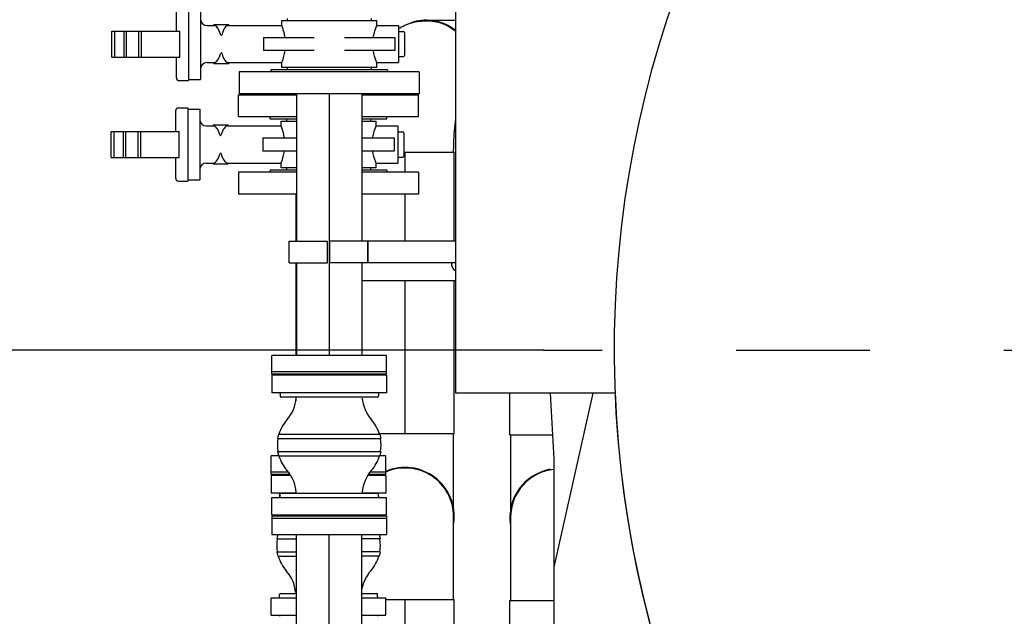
# Model space of a CAD drawing. Header units: millimetres. Extents: x 0 to 1189, y 0 to 841.
# Tile 43 of 169: x 128 to 164, y 595 to 617. Entities that reach past the tile are written whole.
import ezdxf
from ezdxf.enums import TextEntityAlignment as Align

# ---------------------------------------------------------------- set-up
doc = ezdxf.new("R2010")
doc.units = ezdxf.units.MM
doc.header["$LTSCALE"] = 65.395
doc.linetypes.add('CENTER', pattern=[0.6, 0.375, -0.075, 0.075, -0.075])
doc.layers.get('0').update_dxf_attribs({"linetype": 'CONTINUOUS'})
for name, color, linetype in [('1907_153200_27_ABL961', 7, 'CONTINUOUS'), ('1907_153200_27_T4_PBL1835', 7, 'CONTINUOUS'), ('1907_153200_27_T5_PBL1076', 7, 'CONTINUOUS'), ('1907_153200_27_T6_PBL1103', 7, 'CONTINUOUS'), ('1907_153200_27_T8_PBL992', 7, 'CONTINUOUS'), ('1907_153200_83_ABL984', 7, 'CONTINUOUS'), ('1907_153200_83_T3_PBL1070', 7, 'CONTINUOUS'), ('1907_153200_83_T4_PBL1836', 7, 'CONTINUOUS'), ('1907_153200_83_T5_PBL1088', 7, 'CONTINUOUS'), ('1907_153200_95_ABL1022', 7, 'CONTINUOUS'), ('1907_153200_95_T1_PBL1063', 7, 'CONTINUOUS'), ('1907_153200_96_ABL1029', 7, 'CONTINUOUS'), ('1907_153200_96_ABL1032', 7, 'CONTINUOUS'), ('1907_153200_96_T1_PBL1062', 7, 'CONTINUOUS'), ('1907_153200_96_T1_PBL1064', 7, 'CONTINUOUS'), ('1907_153200_97_ABL980', 7, 'CONTINUOUS'), ('1907_153200_97_T4_PBL982', 7, 'CONTINUOUS'), ('1907_153701_48_AC_PBL1095', 7, 'CONTINUOUS'), ('50ND40-DIN2690-MAK_PBL1035', 7, 'CONTINUOUS'), ('50ND40-DIN2690-MAK_PBL1036', 7, 'CONTINUOUS'), ('50ND40-DIN2690-MAK_PBL1037', 7, 'CONTINUOUS'), ('9M32C_GENSET_GENERATOR_ABL959', 7, 'CONTINUOUS'), ('9M32C_GENSET_GENERATOR_T1_PBL960', 7, 'CONTINUOUS'), ('9M32C_GENSET_KPL_VERROHRUNG_ABL945', 7, 'CONTINUOUS'), ('ARI_ZESA_DN50_PN16_EPDM_ABL1016', 7, 'CONTINUOUS'), ('ARI_ZESA_DN50_PN16_EPDM_ABL1018', 7, 'CONTINUOUS'), ('ARI_ZESA_DN50_PN16_T1_EPDM_PBL1020', 7, 'CONTINUOUS'), ('ARI_ZESA_DN50_PN16_T1_EPDM_PBL1021', 7, 'CONTINUOUS'), ('ARI_ZESA_DN50_PN16_T2_EPDM_PBL1017', 7, 'CONTINUOUS'), ('ARI_ZESA_DN50_PN16_T2_EPDM_PBL1019', 7, 'CONTINUOUS'), ('B-04-30X25-57X2_5-N6000_PBL999', 7, 'CONTINUOUS'), ('BOGEN-S-2D-90-60_3X2_9_PBL981', 7, 'CONTINUOUS'), ('BOGEN-S-2D-90-60_3X2_9_PBL993', 7, 'CONTINUOUS'), ('BOGEN-S-2D-90-88_9X3_2_PBL1086', 7, 'CONTINUOUS'), ('BOGEN-S-2D-90-88_9X3_2_PBL1087', 7, 'CONTINUOUS'), ('BOGEN-S-2D-90-88_9X3_2_PBL1089', 7, 'CONTINUOUS'), ('BOGEN-S-2D-90-88_9X3_2_PBL1090', 7, 'CONTINUOUS'), ('BOGEN-S-2D-90-88_9X3_2_PBL1921', 7, 'CONTINUOUS'), ('EN1092-1-01A-DN50-PN16-61_5_PBL1030', 7, 'CONTINUOUS'), ('EN1092-1-01A-DN50-PN16-61_5_PBL1031', 7, 'CONTINUOUS'), ('EN1092-1-01A-DN50-PN16-61_5_PBL1033', 7, 'CONTINUOUS'), ('HKS_KOMP_DN50_PN16_ABL1012', 7, 'CONTINUOUS'), ('HKS_KOMP_DN50_PN16_ABL1014', 7, 'CONTINUOUS'), ('HKS_KOMP_DN50_PN16_P01_PBL1039', 7, 'CONTINUOUS'), ('HKS_KOMP_DN50_PN16_P01_PBL1042', 7, 'CONTINUOUS'), ('HKS_KOMP_DN50_PN16_P01_PBL1045', 7, 'CONTINUOUS'), ('HKS_KOMP_DN50_PN16_P01_PBL1048', 7, 'CONTINUOUS'), ('HKS_KOMP_DN50_PN16_P02_PBL1013', 7, 'CONTINUOUS'), ('HKS_KOMP_DN50_PN16_P02_PBL1015', 7, 'CONTINUOUS'), ('N4011-C1-105X61_PBL1044', 7, 'CONTINUOUS'), ('N4011-C1-105X61_PBL1047', 7, 'CONTINUOUS'), ('N4011-C1-105X61_PBL1050', 7, 'CONTINUOUS'), ('N4251-B105X76_PBL1043', 7, 'CONTINUOUS'), ('N4251-B105X76_PBL1046', 7, 'CONTINUOUS'), ('N4251-B105X76_PBL1049', 7, 'CONTINUOUS'), ('rechts_3_VBL938', 7, 'CONTINUOUS'), ('RKD3000-60_PBL1061', 7, 'CONTINUOUS'), ('RKD3000-60_PBL1069', 7, 'CONTINUOUS')]:
    doc.layers.add(name, color=color, linetype=linetype)
doc.styles.get("Standard").update_dxf_attribs({"font": 'txt', "width": 0.6})
doc.dimstyles.new('DIMSTYLE_5', dxfattribs={"dimtxt": 3.5, "dimasz": 3.5, "dimexe": 1.8, "dimexo": 0, "dimgap": 0.875, "dimtad": 1, "dimdec": 0, "dimlfac": 25, "dimdsep": 46, "dimtxsty": 'Standard', "dimblk": '_FILLED', "dimblk1": '_FILLED', "dimblk2": '_FILLED', "dimcen": 0.09, "dimadec": 0, "dimazin": 0, "dimtp": 0.8, "dimtm": 0.8, "dimtfac": 1, "dimtdec": 0, "dimtofl": 0, "dimtmove": 0, "dimatfit": 3, "dimldrblk": '_FILLED', "dimfxl": 1, "dimtolj": 1, "dimarcsym": 0})

# ---------------------------------------------------------------- blocks, each defined once
blk = doc.blocks.new('_FILLED')
at = {"color": 0, "linetype": 'ByBlock'}
blk.add_solid([(0, 0), (-1, 0.167), (-1, -0.167)], dxfattribs=at)
blk = doc.blocks.new('*D9')
at = {"color": 2, "linetype": 'Continuous'}
for p, q in [((111.206, 634.449), (96.006, 634.449)), ((97.806, 634.449), (97.806, 619.645)), ((97.806, 604.841), (97.806, 619.645)), ((147.023, 604.841), (96.006, 604.841))]:
    blk.add_line(p, q, dxfattribs=at)
at = {"color": 2, "linetype": 'Continuous', "xscale": 3.5, "yscale": 3.5, "zscale": 3.5}
for p, rotation in [((97.806, 634.449), 90), ((97.806, 604.841), 270)]:
    blk.add_blockref('_FILLED', p, dxfattribs=dict(at, rotation=rotation))
at = {"color": 2, "linetype": 'Continuous', "width": 0.690476}
blk.add_text('740', height=3.5, rotation=90, dxfattribs=at).set_placement((96.931, 619.645), align=Align.CENTER)
blk = doc.blocks.new('1907_153200_27_T8_PBL992', base_point=(141.946, 586.389))
at = {"layer": '1907_153200_27_T8_PBL992', "color": 7, "linetype": 'Continuous'}
for p, q in [((141.239, 595.709), (143.746, 595.709)), ((143.746, 590.518), (143.746, 595.709)), ((143.746, 580.955), (143.746, 582.139)), ((140.146, 577.069), (140.146, 579.201)), ((140.146, 577.069), (140.644, 577.069)), ((142.044, 577.069), (142.124, 577.069))]:
    blk.add_line(p, q, dxfattribs=at)
at = {"layer": '1907_153200_27_T8_PBL992', "color": 2, "linetype": 'CENTER'}
for p, q in [((141.946, 591.649), (141.946, 595.709)), ((141.946, 583.923), (141.946, 585.629)), ((141.946, 582.444), (141.946, 583.416))]:
    blk.add_line(p, q, dxfattribs=at)
blk = doc.blocks.new('1907_153200_27_T5_PBL1076', base_point=(142.371, 606.948))
at = {"layer": '1907_153200_27_T5_PBL1076', "color": 7, "linetype": 'Continuous'}
for p, q in [((141.899, 612.108), (143.746, 612.108)), ((143.746, 608.849), (143.746, 612.108)), ((143.746, 601.789), (143.746, 607.389)), ((140.997, 601.789), (143.746, 601.789))]:
    blk.add_line(p, q, dxfattribs=at)
at = {"layer": '1907_153200_27_T5_PBL1076', "color": 2, "linetype": 'CENTER'}
for p, q in [((141.946, 611.369), (141.946, 612.108)), ((141.946, 608.849), (141.946, 610.569)), ((141.946, 601.789), (141.946, 607.389))]:
    blk.add_line(p, q, dxfattribs=at)
blk = doc.blocks.new('BOGEN-S-2D-90-88_9X3_2_PBL1086', base_point=(141.946, 598.044))
at = {"layer": 'BOGEN-S-2D-90-88_9X3_2_PBL1086', "color": 7, "linetype": 'Continuous'}
blk.add_line((143.724, 595.709), (143.724, 598.749), dxfattribs=at)
for start, end in [(0, 113.5494), (119.9489, 122.0893)]:
    blk.add_arc((141.946, 598.749), 1.778, start, end, dxfattribs=at)
blk = doc.blocks.new('BOGEN-S-2D-90-88_9X3_2_PBL1087', base_point=(143.724, 600.395))
at = {"layer": 'BOGEN-S-2D-90-88_9X3_2_PBL1087', "color": 7, "linetype": 'Continuous'}
blk.add_line((143.724, 599.002), (143.724, 601.789), dxfattribs=at)
blk = doc.blocks.new('1907_153200_27_T6_PBL1103', base_point=(142.902, 616.756))
at = {"layer": '1907_153200_27_T6_PBL1103', "color": 7, "linetype": 'Continuous'}
blk.add_line((142.736, 616.948), (143.806, 616.948), dxfattribs=at)
blk.add_arc((142.738, 615.257), 1.692, 90.0577, 116.0693, dxfattribs=at)
blk.add_open_spline([(142.736, 616.948), (142.928, 616.948), (143.317, 616.881), (143.659, 616.686), (143.809, 616.564)], degree=3, knots=[0, 0, 0, 0, 0.498189, 1, 1, 1, 1], dxfattribs=at)
blk = doc.blocks.new('1907_153200_27_T4_PBL1835', base_point=(142.347, 599.449))
at = {"layer": '1907_153200_27_T4_PBL1835', "color": 7, "linetype": 'Continuous'}
for start, end in [(351.895, 113.2513), (120.6924, 122.9414)]:
    blk.add_arc((141.946, 598.749), 1.8, start, end, dxfattribs=at)
blk = doc.blocks.new('BOGEN-S-2D-90-88_9X3_2_PBL1921', base_point=(142.756, 614.517))
at = {"layer": 'BOGEN-S-2D-90-88_9X3_2_PBL1921', "color": 7, "linetype": 'Continuous'}
for points, knots in [([(141.697, 616.635), (141.852, 616.728), (142.188, 616.875), (142.553, 616.926), (142.736, 616.926)], [0, 0, 0, 0, 0.495902, 1, 1, 1, 1]), ([(142.736, 616.926), (142.93, 616.926), (143.321, 616.857), (143.665, 616.657), (143.815, 616.531)], [0, 0, 0, 0, 0.498121, 1, 1, 1, 1]), ([(143.724, 612.108), (143.724, 612.217), (143.73, 612.627), (143.762, 613.037), (143.806, 613.335)], [0, 0, 0, 0, 0.264316, 1, 1, 1, 1])]:
    blk.add_open_spline(points, degree=3, knots=knots, dxfattribs=at)
blk = doc.blocks.new('1907_153200_27_ABL961', base_point=(143.276, 590.187))
at = {"layer": '1907_153200_27_T4_PBL1835'}
blk.add_blockref('1907_153200_27_T4_PBL1835', (142.347, 599.449), dxfattribs=at)
at = {"layer": '1907_153200_27_T5_PBL1076'}
blk.add_blockref('1907_153200_27_T5_PBL1076', (142.371, 606.948), dxfattribs=at)
at = {"layer": '1907_153200_27_T6_PBL1103'}
blk.add_blockref('1907_153200_27_T6_PBL1103', (142.902, 616.756), dxfattribs=at)
at = {"layer": '1907_153200_27_T8_PBL992'}
blk.add_blockref('1907_153200_27_T8_PBL992', (141.946, 586.389), dxfattribs=at)
at = {"layer": 'BOGEN-S-2D-90-88_9X3_2_PBL1086'}
blk.add_blockref('BOGEN-S-2D-90-88_9X3_2_PBL1086', (141.946, 598.044), dxfattribs=at)
at = {"layer": 'BOGEN-S-2D-90-88_9X3_2_PBL1087'}
blk.add_blockref('BOGEN-S-2D-90-88_9X3_2_PBL1087', (143.724, 600.395), dxfattribs=at)
at = {"layer": 'BOGEN-S-2D-90-88_9X3_2_PBL1921'}
blk.add_blockref('BOGEN-S-2D-90-88_9X3_2_PBL1921', (142.756, 614.517), dxfattribs=at)
blk = doc.blocks.new('BOGEN-S-2D-90-60_3X2_9_PBL981', base_point=(144.178, 579.039))
at = {"layer": 'BOGEN-S-2D-90-60_3X2_9_PBL981', "color": 7, "linetype": 'Continuous'}
for p, q in [((142.624, 578.76), (144.161, 580.618)), ((145.733, 579.318), (144.161, 580.618)), ((144.195, 577.46), (142.624, 578.76))]:
    blk.add_line(p, q, dxfattribs=at)
blk.add_arc((144.964, 578.389), 1.206, 230.3893, 50.3893, dxfattribs=at)
blk = doc.blocks.new('1907_153200_97_T4_PBL982', base_point=(141.064, 588.427))
at = {"layer": '1907_153200_97_T4_PBL982', "color": 7, "linetype": 'Continuous'}
for p, q in [((137.964, 592.849), (137.964, 598.089)), ((140.364, 592.849), (140.364, 598.089)), ((137.964, 585.541), (137.964, 592.049)), ((140.364, 585.541), (140.364, 592.049)), ((144.158, 580.614), (141.741, 582.613)), ((142.627, 578.765), (140.211, 580.764))]:
    blk.add_line(p, q, dxfattribs=at)
at = {"layer": '1907_153200_97_T4_PBL982', "color": 2, "linetype": 'CENTER'}
for p, q in [((139.164, 592.849), (139.164, 598.089)), ((139.164, 585.541), (139.164, 592.049)), ((143.392, 579.689), (140.976, 581.689))]:
    blk.add_line(p, q, dxfattribs=at)
at = {"layer": '1907_153200_97_T4_PBL982', "color": 7, "linetype": 'Continuous'}
for radius in [6.2, 3.8]:
    blk.add_arc((144.164, 585.541), radius, 180, 230.3893, dxfattribs=at)
at = {"layer": '1907_153200_97_T4_PBL982', "color": 2, "linetype": 'CENTER'}
blk.add_arc((144.164, 585.541), 5, 180, 230.3893, dxfattribs=at)
blk = doc.blocks.new('BOGEN-S-2D-90-60_3X2_9_PBL993', base_point=(146.405, 578.389))
at = {"layer": 'BOGEN-S-2D-90-60_3X2_9_PBL993', "color": 7, "linetype": 'Continuous'}
for p, q in [((146.406, 579.595), (146.404, 579.595)), ((146.406, 577.183), (146.404, 577.183))]:
    blk.add_line(p, q, dxfattribs=at)
blk = doc.blocks.new('B-04-30X25-57X2_5-N6000_PBL999', base_point=(144.977, 580.369))
at = {"layer": 'B-04-30X25-57X2_5-N6000_PBL999', "color": 7, "linetype": 'Continuous'}
for p in [(144.391, 580.429), (145.564, 580.309)]:
    blk.add_line(p, (145.564, 580.429), dxfattribs=at)
blk = doc.blocks.new('N4011-C1-105X61_PBL1047', base_point=(139.164, 598.389))
at = {"layer": 'N4011-C1-105X61_PBL1047', "color": 7, "linetype": 'Continuous'}
for p, q in [((137.064, 598.689), (137.064, 598.089)), ((137.064, 598.689), (141.264, 598.689)), ((141.264, 598.689), (141.264, 598.089)), ((137.064, 598.089), (141.264, 598.089))]:
    blk.add_line(p, q, dxfattribs=at)
blk = doc.blocks.new('1907_153200_97_ABL980', base_point=(141.735, 587.936))
at = {"layer": '1907_153200_97_T4_PBL982'}
blk.add_blockref('1907_153200_97_T4_PBL982', (141.064, 588.427), dxfattribs=at)
at = {"layer": 'B-04-30X25-57X2_5-N6000_PBL999'}
blk.add_blockref('B-04-30X25-57X2_5-N6000_PBL999', (144.977, 580.369), dxfattribs=at)
at = {"layer": 'BOGEN-S-2D-90-60_3X2_9_PBL981'}
blk.add_blockref('BOGEN-S-2D-90-60_3X2_9_PBL981', (144.178, 579.039), dxfattribs=at)
at = {"layer": 'BOGEN-S-2D-90-60_3X2_9_PBL993'}
blk.add_blockref('BOGEN-S-2D-90-60_3X2_9_PBL993', (146.405, 578.389), dxfattribs=at)
at = {"layer": 'N4011-C1-105X61_PBL1047'}
blk.add_blockref('N4011-C1-105X61_PBL1047', (139.164, 598.389), dxfattribs=at)
blk = doc.blocks.new('1907_153200_83_T3_PBL1070', base_point=(146.596, 592.827))
at = {"layer": '1907_153200_83_T3_PBL1070', "color": 7, "linetype": 'Continuous'}
for p, q in [((145.786, 595.669), (147.406, 595.669)), ((145.786, 589.985), (145.786, 595.669)), ((145.786, 589.985), (147.406, 589.985))]:
    blk.add_line(p, q, dxfattribs=at)
blk = doc.blocks.new('1907_153200_83_T5_PBL1088', base_point=(146.572, 602.512))
at = {"layer": '1907_153200_83_T5_PBL1088', "color": 7, "linetype": 'Continuous'}
for q in [(145.786, 603.275), (147.358, 601.749)]:
    blk.add_line((145.786, 601.749), q, dxfattribs=at)
blk = doc.blocks.new('BOGEN-S-2D-90-88_9X3_2_PBL1089', base_point=(145.808, 600.339))
at = {"layer": 'BOGEN-S-2D-90-88_9X3_2_PBL1089', "color": 7, "linetype": 'Continuous'}
blk.add_line((145.808, 601.749), (145.808, 598.928), dxfattribs=at)
blk = doc.blocks.new('BOGEN-S-2D-90-88_9X3_2_PBL1090', base_point=(146.606, 598.073))
at = {"layer": 'BOGEN-S-2D-90-88_9X3_2_PBL1090', "color": 7, "linetype": 'Continuous'}
blk.add_line((145.808, 598.709), (145.808, 595.669), dxfattribs=at)
blk.add_arc((147.586, 598.709), 1.778, 95.8693, 180, dxfattribs=at)
blk = doc.blocks.new('1907_153200_83_T4_PBL1836', base_point=(146.697, 598.694))
at = {"layer": '1907_153200_83_T4_PBL1836', "color": 7, "linetype": 'Continuous'}
blk.add_arc((147.586, 598.709), 1.8, 100.4669, 189.0738, dxfattribs=at)
blk = doc.blocks.new('1907_153200_83_ABL984', base_point=(144.786, 596.629))
at = {"layer": '1907_153200_83_T3_PBL1070'}
blk.add_blockref('1907_153200_83_T3_PBL1070', (146.596, 592.827), dxfattribs=at)
at = {"layer": '1907_153200_83_T4_PBL1836'}
blk.add_blockref('1907_153200_83_T4_PBL1836', (146.697, 598.694), dxfattribs=at)
at = {"layer": '1907_153200_83_T5_PBL1088'}
blk.add_blockref('1907_153200_83_T5_PBL1088', (146.572, 602.512), dxfattribs=at)
at = {"layer": 'BOGEN-S-2D-90-88_9X3_2_PBL1089'}
blk.add_blockref('BOGEN-S-2D-90-88_9X3_2_PBL1089', (145.808, 600.339), dxfattribs=at)
at = {"layer": 'BOGEN-S-2D-90-88_9X3_2_PBL1090'}
blk.add_blockref('BOGEN-S-2D-90-88_9X3_2_PBL1090', (146.606, 598.073), dxfattribs=at)
blk = doc.blocks.new('HKS_KOMP_DN50_PN16_P02_PBL1013', base_point=(139.141, 597.689))
at = {"layer": 'HKS_KOMP_DN50_PN16_P02_PBL1013', "color": 7, "linetype": 'Continuous'}
for p, q in [((137.339, 600.289), (137.339, 600.249)), ((140.939, 600.289), (140.939, 600.249)), ((137.282, 598.089), (137.243, 597.929)), ((140.997, 598.089), (141.035, 597.929)), ((137.243, 597.929), (137.259, 597.926)), ((137.243, 597.929), (137.964, 597.929)), ((137.259, 597.926), (137.964, 597.926)), ((141.035, 597.929), (140.364, 597.929)), ((141.019, 597.926), (140.364, 597.926)), ((141.035, 597.929), (141.019, 597.926)), ((137.26, 597.451), (137.247, 597.449)), ((137.247, 597.449), (137.281, 597.289)), ((137.247, 597.449), (137.964, 597.449)), ((137.26, 597.451), (137.964, 597.451)), ((137.281, 597.289), (137.964, 597.289)), ((141.019, 597.451), (140.364, 597.451)), ((141.031, 597.449), (140.364, 597.449)), ((140.998, 597.289), (140.364, 597.289)), ((141.031, 597.449), (140.998, 597.289)), ((141.019, 597.451), (141.031, 597.449)), ((137.339, 595.129), (137.339, 595.089)), ((140.939, 595.129), (140.939, 595.089))]:
    blk.add_line(p, q, dxfattribs=at)
for centre, start, end in [((138.639, 597.689), 170.2429, 189.784), ((139.639, 597.689), 350.216, 9.7571), ((138.639, 597.689), 196.6015, 221.4096), ((139.639, 597.689), 318.5904, 343.3985), ((136.539, 595.837), 5.2821, 41.4096), ((141.739, 595.837), 138.5904, 169.2903)]:
    blk.add_arc(centre, 1.4, start, end, dxfattribs=at)
blk = doc.blocks.new('HKS_KOMP_DN50_PN16_P01_PBL1039', base_point=(139.139, 599.849))
at = {"layer": 'HKS_KOMP_DN50_PN16_P01_PBL1039', "color": 7, "linetype": 'Continuous'}
for p, q in [((137.039, 600.249), (137.039, 599.609)), ((137.75, 600.249), (137.039, 600.249)), ((141.239, 600.249), (140.579, 600.249)), ((141.239, 600.249), (141.239, 599.609)), ((137.959, 599.609), (137.039, 599.609)), ((137.339, 599.569), (137.339, 599.489)), ((141.239, 599.609), (140.369, 599.609))]:
    blk.add_line(p, q, dxfattribs=at)
for centre, start, end in [((137.299, 599.569), 0, 84.9621), ((137.379, 599.489), 180, 226.8171), ((140.979, 599.569), 95.0379, 134.5387)]:
    blk.add_arc(centre, 0.04, start, end, dxfattribs=at)
blk = doc.blocks.new('HKS_KOMP_DN50_PN16_P01_PBL1042', base_point=(139.139, 595.529))
at = {"layer": 'HKS_KOMP_DN50_PN16_P01_PBL1042', "color": 7, "linetype": 'Continuous'}
for p, q in [((137.339, 595.809), (137.339, 595.889)), ((137.379, 595.929), (137.964, 595.929)), ((140.364, 595.929), (140.899, 595.929)), ((140.939, 595.809), (140.939, 595.889)), ((137.039, 595.129), (137.039, 595.769)), ((137.039, 595.769), (137.964, 595.769)), ((140.364, 595.769), (141.239, 595.769)), ((141.239, 595.129), (141.239, 595.769)), ((137.039, 595.129), (137.964, 595.129)), ((140.364, 595.129), (141.239, 595.129))]:
    blk.add_line(p, q, dxfattribs=at)
for centre, start, end in [((137.299, 595.809), 275.0379, 360), ((137.379, 595.889), 90, 180), ((140.899, 595.889), 0, 90), ((140.979, 595.809), 180, 264.9621)]:
    blk.add_arc(centre, 0.04, start, end, dxfattribs=at)
blk = doc.blocks.new('HKS_KOMP_DN50_PN16_ABL1012', base_point=(139.139, 597.689))
at = {"layer": 'HKS_KOMP_DN50_PN16_P01_PBL1039'}
blk.add_blockref('HKS_KOMP_DN50_PN16_P01_PBL1039', (139.139, 599.849), dxfattribs=at)
at = {"layer": 'HKS_KOMP_DN50_PN16_P01_PBL1042'}
blk.add_blockref('HKS_KOMP_DN50_PN16_P01_PBL1042', (139.139, 595.529), dxfattribs=at)
at = {"layer": 'HKS_KOMP_DN50_PN16_P02_PBL1013'}
blk.add_blockref('HKS_KOMP_DN50_PN16_P02_PBL1013', (139.141, 597.689), dxfattribs=at)
blk = doc.blocks.new('HKS_KOMP_DN50_PN16_P02_PBL1015', base_point=(139.164, 601.369))
at = {"layer": 'HKS_KOMP_DN50_PN16_P02_PBL1015', "color": 7, "linetype": 'Continuous'}
for p, q in [((137.364, 603.969), (137.364, 603.929)), ((140.964, 603.969), (140.964, 603.929)), ((137.307, 601.769), (137.268, 601.609)), ((137.268, 601.609), (137.284, 601.606)), ((137.268, 601.609), (141.06, 601.609)), ((137.284, 601.606), (141.044, 601.606)), ((137.307, 601.769), (141.021, 601.769)), ((141.021, 601.769), (141.06, 601.609)), ((141.06, 601.609), (141.044, 601.606)), ((137.284, 601.131), (137.272, 601.129)), ((137.272, 601.129), (137.306, 600.969)), ((137.272, 601.129), (141.056, 601.129)), ((137.284, 601.131), (141.044, 601.131)), ((137.306, 600.969), (141.022, 600.969)), ((141.056, 601.129), (141.022, 600.969)), ((141.044, 601.131), (141.056, 601.129)), ((137.364, 598.809), (137.364, 598.769)), ((140.964, 598.809), (140.964, 598.769))]:
    blk.add_line(p, q, dxfattribs=at)
for centre, start, end in [((136.564, 603.221), 318.5904, 354.7179), ((141.764, 603.221), 185.2821, 221.4096), ((138.664, 601.369), 138.5904, 163.3985), ((139.664, 601.369), 16.6015, 41.4096), ((138.664, 601.369), 170.2429, 189.784), ((139.664, 601.369), 350.216, 9.7571), ((138.664, 601.369), 196.6015, 221.4096), ((139.664, 601.369), 318.5904, 343.3985), ((136.564, 599.517), 5.2821, 41.4096), ((141.764, 599.517), 138.5904, 174.7179)]:
    blk.add_arc(centre, 1.4, start, end, dxfattribs=at)
blk = doc.blocks.new('HKS_KOMP_DN50_PN16_P01_PBL1045', base_point=(139.164, 603.529))
at = {"layer": 'HKS_KOMP_DN50_PN16_P01_PBL1045', "color": 7, "linetype": 'Continuous'}
for p, q in [((137.064, 603.929), (137.064, 603.289)), ((141.264, 603.929), (137.064, 603.929)), ((141.264, 603.929), (141.264, 603.289)), ((141.264, 603.289), (137.064, 603.289)), ((137.364, 603.249), (137.364, 603.169)), ((140.924, 603.129), (137.404, 603.129)), ((140.964, 603.249), (140.964, 603.169))]:
    blk.add_line(p, q, dxfattribs=at)
for centre, start, end in [((137.324, 603.249), 0, 84.9621), ((137.404, 603.169), 180, 270), ((140.924, 603.169), 270, 360), ((141.004, 603.249), 95.0379, 180)]:
    blk.add_arc(centre, 0.04, start, end, dxfattribs=at)
blk = doc.blocks.new('HKS_KOMP_DN50_PN16_P01_PBL1048', base_point=(139.164, 599.209))
at = {"layer": 'HKS_KOMP_DN50_PN16_P01_PBL1048', "color": 7, "linetype": 'Continuous'}
for p, q in [((137.064, 598.809), (137.064, 599.449)), ((137.064, 599.449), (141.264, 599.449)), ((137.364, 599.489), (137.364, 599.569)), ((137.404, 599.609), (140.924, 599.609)), ((140.964, 599.489), (140.964, 599.569)), ((141.264, 598.809), (141.264, 599.449)), ((137.064, 598.809), (141.264, 598.809))]:
    blk.add_line(p, q, dxfattribs=at)
for centre, start, end in [((137.324, 599.489), 275.0379, 360), ((137.404, 599.569), 90, 180), ((140.924, 599.569), 0, 90), ((141.004, 599.489), 180, 264.9621)]:
    blk.add_arc(centre, 0.04, start, end, dxfattribs=at)
blk = doc.blocks.new('HKS_KOMP_DN50_PN16_ABL1014', base_point=(139.164, 601.369))
at = {"layer": 'HKS_KOMP_DN50_PN16_P01_PBL1045'}
blk.add_blockref('HKS_KOMP_DN50_PN16_P01_PBL1045', (139.164, 603.529), dxfattribs=at)
at = {"layer": 'HKS_KOMP_DN50_PN16_P01_PBL1048'}
blk.add_blockref('HKS_KOMP_DN50_PN16_P01_PBL1048', (139.164, 599.209), dxfattribs=at)
at = {"layer": 'HKS_KOMP_DN50_PN16_P02_PBL1015'}
blk.add_blockref('HKS_KOMP_DN50_PN16_P02_PBL1015', (139.164, 601.369), dxfattribs=at)
blk = doc.blocks.new('ARI_ZESA_DN50_PN16_T2_EPDM_PBL1017', base_point=(132.415, 612.389))
at = {"layer": 'ARI_ZESA_DN50_PN16_T2_EPDM_PBL1017', "color": 7, "linetype": 'Continuous'}
for p, q in [((131.171, 611.909), (131.171, 612.869)), ((131.171, 612.869), (133.659, 612.869)), ((131.271, 612.869), (131.271, 611.909)), ((131.619, 611.909), (131.619, 612.869)), ((131.694, 612.869), (131.694, 611.909)), ((132.151, 612.869), (132.151, 611.909)), ((132.251, 612.869), (132.251, 611.909)), ((133.659, 611.909), (133.659, 612.869)), ((131.171, 611.909), (133.659, 611.909))]:
    blk.add_line(p, q, dxfattribs=at)
blk = doc.blocks.new('ARI_ZESA_DN50_PN16_T1_EPDM_PBL1020', base_point=(137.719, 612.389))
at = {"layer": 'ARI_ZESA_DN50_PN16_T1_EPDM_PBL1020', "color": 7, "linetype": 'Continuous'}
for p, q in [((133.539, 612.869), (133.539, 613.629)), ((133.639, 613.729), (133.979, 613.729)), ((133.979, 613.729), (133.979, 611.049)), ((133.979, 613.689), (134.419, 613.689)), ((134.419, 613.689), (134.419, 611.089)), ((137.399, 613.069), (137.399, 613.249)), ((137.399, 613.249), (137.964, 613.249)), ((137.599, 613.329), (137.599, 613.249)), ((140.364, 613.249), (140.879, 613.249)), ((140.679, 613.329), (140.679, 613.249)), ((140.879, 613.069), (140.879, 613.249)), ((134.659, 613.069), (134.912, 613.069)), ((134.912, 613.109), (134.912, 613.069)), ((134.912, 613.109), (135.446, 613.109)), ((134.912, 613.069), (134.914, 613.069)), ((135.444, 613.069), (135.446, 613.069)), ((135.446, 613.109), (135.446, 613.069)), ((135.446, 613.069), (137.399, 613.069)), ((140.879, 613.069), (141.679, 613.069)), ((141.679, 613.069), (141.679, 611.709)), ((141.679, 612.849), (141.859, 612.849)), ((141.899, 612.809), (141.899, 611.969)), ((136.731, 612.629), (136.731, 612.149)), ((136.731, 612.629), (137.964, 612.629)), ((140.364, 612.629), (141.547, 612.629)), ((141.547, 612.629), (141.547, 612.149)), ((137.964, 612.149), (136.731, 612.149)), ((141.547, 612.149), (140.364, 612.149)), ((133.539, 611.149), (133.539, 611.909)), ((134.659, 611.709), (134.912, 611.709)), ((134.912, 611.709), (134.912, 611.669)), ((134.914, 611.709), (134.912, 611.709)), ((135.446, 611.709), (135.444, 611.709)), ((135.446, 611.709), (135.446, 611.669)), ((135.446, 611.709), (137.399, 611.709)), ((137.399, 611.529), (137.399, 611.709)), ((140.879, 611.529), (140.879, 611.709)), ((140.879, 611.709), (141.679, 611.709)), ((141.679, 611.929), (141.859, 611.929)), ((135.446, 611.669), (134.912, 611.669)), ((137.964, 611.529), (137.399, 611.529)), ((137.599, 611.529), (137.599, 611.449)), ((140.879, 611.529), (140.364, 611.529)), ((140.679, 611.529), (140.679, 611.449)), ((133.639, 611.049), (133.979, 611.049)), ((133.979, 611.089), (134.419, 611.089))]:
    blk.add_line(p, q, dxfattribs=at)
for centre, radius, start, end in [((133.639, 613.629), 0.1, 90, 180), ((134.659, 613.309), 0.24, 180, 270), ((141.859, 612.809), 0.04, 0, 90), ((134.659, 611.469), 0.24, 90, 180), ((141.859, 611.969), 0.04, 270, 360), ((133.639, 611.149), 0.1, 180, 270)]:
    blk.add_arc(centre, radius, start, end, dxfattribs=at)
for centre, start_param, end_param in [((134.909, 612.389), -1.021908, -0.018144), ((135.449, 612.389), 0.01801, 1.021908), ((134.909, 612.389), -3.123449, -2.119684), ((135.449, 612.389), -4.163501, -3.159602)]:
    blk.add_ellipse(centre, major_axis=(0, 0.68), ratio=0.414214, start_param=start_param, end_param=end_param, dxfattribs=at)
for points, knots in [([(137.52, 612.629), (137.511, 612.689), (137.48, 612.838), (137.433, 612.984), (137.399, 613.069)], [0, 0, 0, 0, 0.397787, 1, 1, 1, 1]), ([(140.759, 612.629), (140.768, 612.689), (140.798, 612.838), (140.846, 612.984), (140.879, 613.069)], [0, 0, 0, 0, 0.397798, 1, 1, 1, 1]), ([(135.15, 612.744), (135.153, 612.731), (135.173, 612.697), (135.205, 612.729), (135.209, 612.744)], [0, 0, 0, 0, 0.450663, 1, 1, 1, 1]), ([(135.209, 612.034), (135.206, 612.047), (135.186, 612.081), (135.153, 612.049), (135.15, 612.034)], [0, 0, 0, 0, 0.450663, 1, 1, 1, 1]), ([(137.399, 611.709), (137.403, 611.72), (137.458, 611.862), (137.499, 612.01), (137.52, 612.149)], [0, 0, 0, 0, 0.07393, 1, 1, 1, 1]), ([(140.879, 611.709), (140.875, 611.72), (140.821, 611.862), (140.779, 612.01), (140.759, 612.149)], [0, 0, 0, 0, 0.073928, 1, 1, 1, 1])]:
    blk.add_open_spline(points, degree=3, knots=knots, dxfattribs=at)
blk = doc.blocks.new('ARI_ZESA_DN50_PN16_EPDM_ABL1016', base_point=(132.415, 612.389))
at = {"layer": 'ARI_ZESA_DN50_PN16_T1_EPDM_PBL1020'}
blk.add_blockref('ARI_ZESA_DN50_PN16_T1_EPDM_PBL1020', (137.719, 612.389), dxfattribs=at)
at = {"layer": 'ARI_ZESA_DN50_PN16_T2_EPDM_PBL1017'}
blk.add_blockref('ARI_ZESA_DN50_PN16_T2_EPDM_PBL1017', (132.415, 612.389), dxfattribs=at)
blk = doc.blocks.new('ARI_ZESA_DN50_PN16_T2_EPDM_PBL1019', base_point=(132.44, 616.069))
at = {"layer": 'ARI_ZESA_DN50_PN16_T2_EPDM_PBL1019', "color": 7, "linetype": 'Continuous'}
for p, q in [((131.196, 615.589), (131.196, 616.549)), ((131.196, 616.549), (133.684, 616.549)), ((131.296, 616.549), (131.296, 615.589)), ((131.644, 615.589), (131.644, 616.549)), ((131.719, 616.549), (131.719, 615.589)), ((132.176, 616.549), (132.176, 615.589)), ((132.276, 616.549), (132.276, 615.589)), ((133.684, 615.589), (133.684, 616.549)), ((131.196, 615.589), (133.684, 615.589))]:
    blk.add_line(p, q, dxfattribs=at)
blk = doc.blocks.new('ARI_ZESA_DN50_PN16_T1_EPDM_PBL1021', base_point=(137.744, 616.069))
at = {"layer": 'ARI_ZESA_DN50_PN16_T1_EPDM_PBL1021', "color": 7, "linetype": 'Continuous'}
for p, q in [((133.564, 616.549), (133.564, 617.309)), ((133.664, 617.409), (134.004, 617.409)), ((134.004, 617.409), (134.004, 614.729)), ((134.004, 617.369), (134.444, 617.369)), ((134.444, 617.369), (134.444, 614.769)), ((134.684, 616.749), (134.937, 616.749)), ((134.937, 616.789), (134.937, 616.749)), ((134.937, 616.789), (135.471, 616.789)), ((134.937, 616.749), (134.939, 616.749)), ((135.469, 616.749), (135.471, 616.749)), ((135.471, 616.789), (135.471, 616.749)), ((135.471, 616.749), (137.424, 616.749)), ((137.424, 616.749), (137.424, 616.929)), ((137.424, 616.929), (140.904, 616.929)), ((137.624, 617.009), (137.624, 616.929)), ((140.704, 617.009), (140.704, 616.929)), ((140.904, 616.749), (140.904, 616.929)), ((140.904, 616.749), (141.704, 616.749)), ((141.704, 616.749), (141.704, 615.389)), ((141.704, 616.529), (141.884, 616.529)), ((141.924, 616.489), (141.924, 615.649)), ((136.756, 616.309), (136.756, 615.829)), ((136.756, 616.309), (138.609, 616.309)), ((139.719, 616.309), (141.572, 616.309)), ((141.572, 616.309), (141.572, 615.829)), ((138.609, 615.829), (136.756, 615.829)), ((141.572, 615.829), (139.719, 615.829)), ((133.564, 614.829), (133.564, 615.589)), ((134.684, 615.389), (134.937, 615.389)), ((134.937, 615.389), (134.937, 615.349)), ((134.939, 615.389), (134.937, 615.389)), ((135.471, 615.349), (134.937, 615.349)), ((135.471, 615.389), (135.469, 615.389)), ((135.471, 615.389), (135.471, 615.349)), ((135.471, 615.389), (137.424, 615.389)), ((137.424, 615.209), (137.424, 615.389)), ((140.904, 615.209), (140.904, 615.389)), ((140.904, 615.389), (141.704, 615.389)), ((141.704, 615.609), (141.884, 615.609)), ((140.904, 615.209), (137.424, 615.209)), ((137.624, 615.209), (137.624, 615.129)), ((140.704, 615.209), (140.704, 615.129)), ((133.664, 614.729), (134.004, 614.729)), ((134.004, 614.769), (134.444, 614.769))]:
    blk.add_line(p, q, dxfattribs=at)
for centre, radius, start, end in [((133.664, 617.309), 0.1, 90, 180), ((134.684, 616.989), 0.24, 180, 270), ((141.884, 616.489), 0.04, 0, 90), ((141.884, 615.649), 0.04, 270, 360), ((134.684, 615.149), 0.24, 90, 180), ((133.664, 614.829), 0.1, 180, 270)]:
    blk.add_arc(centre, radius, start, end, dxfattribs=at)
for centre, start_param, end_param in [((134.934, 616.069), -1.021908, -0.018144), ((135.474, 616.069), 0.01801, 1.021908), ((134.934, 616.069), -3.123449, -2.119684), ((135.474, 616.069), -4.163501, -3.159602)]:
    blk.add_ellipse(centre, major_axis=(0, 0.68), ratio=0.414214, start_param=start_param, end_param=end_param, dxfattribs=at)
for points, knots in [([(137.545, 616.309), (137.536, 616.369), (137.505, 616.518), (137.457, 616.663), (137.424, 616.749)], [0, 0, 0, 0, 0.397787, 1, 1, 1, 1]), ([(140.784, 616.309), (140.792, 616.369), (140.823, 616.518), (140.871, 616.663), (140.904, 616.749)], [0, 0, 0, 0, 0.397798, 1, 1, 1, 1]), ([(135.174, 616.423), (135.178, 616.411), (135.197, 616.376), (135.23, 616.408), (135.234, 616.423)], [0, 0, 0, 0, 0.450663, 1, 1, 1, 1]), ([(135.234, 615.714), (135.23, 615.726), (135.211, 615.761), (135.178, 615.729), (135.174, 615.714)], [0, 0, 0, 0, 0.450663, 1, 1, 1, 1]), ([(137.424, 615.389), (137.428, 615.399), (137.483, 615.541), (137.524, 615.689), (137.545, 615.829)], [0, 0, 0, 0, 0.07393, 1, 1, 1, 1]), ([(140.904, 615.389), (140.9, 615.399), (140.845, 615.541), (140.804, 615.689), (140.784, 615.829)], [0, 0, 0, 0, 0.073928, 1, 1, 1, 1])]:
    blk.add_open_spline(points, degree=3, knots=knots, dxfattribs=at)
blk = doc.blocks.new('ARI_ZESA_DN50_PN16_EPDM_ABL1018', base_point=(132.44, 616.069))
at = {"layer": 'ARI_ZESA_DN50_PN16_T1_EPDM_PBL1021'}
blk.add_blockref('ARI_ZESA_DN50_PN16_T1_EPDM_PBL1021', (137.744, 616.069), dxfattribs=at)
at = {"layer": 'ARI_ZESA_DN50_PN16_T2_EPDM_PBL1019'}
blk.add_blockref('ARI_ZESA_DN50_PN16_T2_EPDM_PBL1019', (132.44, 616.069), dxfattribs=at)
blk = doc.blocks.new('EN1092-1-01A-DN50-PN16-61_5_PBL1031', base_point=(139.139, 613.809))
at = {"layer": 'EN1092-1-01A-DN50-PN16-61_5_PBL1031', "color": 7, "linetype": 'Continuous'}
for p, q in [((135.839, 613.409), (135.839, 614.209)), ((135.839, 614.209), (137.964, 614.209)), ((140.364, 614.209), (142.439, 614.209)), ((142.439, 613.409), (142.439, 614.209)), ((135.839, 613.409), (137.964, 613.409)), ((140.364, 613.409), (142.439, 613.409))]:
    blk.add_line(p, q, dxfattribs=at)
blk = doc.blocks.new('1907_153200_95_T1_PBL1063', base_point=(137.939, 628.089))
at = {"layer": '1907_153200_95_T1_PBL1063', "color": 7, "linetype": 'Continuous'}
for p, q in [((137.939, 625.209), (137.939, 641.969)), ((137.939, 617.889), (137.939, 623.689)), ((137.939, 614.209), (137.939, 614.249))]:
    blk.add_line(p, q, dxfattribs=at)
blk = doc.blocks.new('1907_153200_95_ABL1022', base_point=(138.146, 635.759))
at = {"layer": '1907_153200_95_T1_PBL1063'}
blk.add_blockref('1907_153200_95_T1_PBL1063', (137.939, 628.089), dxfattribs=at)
at = {"layer": 'EN1092-1-01A-DN50-PN16-61_5_PBL1031'}
blk.add_blockref('EN1092-1-01A-DN50-PN16-61_5_PBL1031', (139.139, 613.809), dxfattribs=at)
blk = doc.blocks.new('EN1092-1-01A-DN50-PN16-61_5_PBL1030', base_point=(139.139, 610.969))
at = {"layer": 'EN1092-1-01A-DN50-PN16-61_5_PBL1030', "color": 7, "linetype": 'Continuous'}
for p, q in [((135.839, 611.369), (135.839, 610.569)), ((137.964, 611.369), (135.839, 611.369)), ((142.439, 611.369), (140.364, 611.369)), ((142.439, 611.369), (142.439, 610.569)), ((137.964, 610.569), (135.839, 610.569)), ((142.439, 610.569), (140.364, 610.569))]:
    blk.add_line(p, q, dxfattribs=at)
blk = doc.blocks.new('N4011-C1-105X61_PBL1044', base_point=(139.139, 600.669))
at = {"layer": 'N4011-C1-105X61_PBL1044', "color": 7, "linetype": 'Continuous'}
for p, q in [((137.039, 600.369), (137.039, 600.969)), ((137.306, 600.969), (137.039, 600.969)), ((141.239, 600.969), (141.022, 600.969)), ((141.239, 600.369), (141.239, 600.969)), ((137.672, 600.369), (137.039, 600.369)), ((141.239, 600.369), (140.656, 600.369))]:
    blk.add_line(p, q, dxfattribs=at)
blk = doc.blocks.new('1907_153200_96_T1_PBL1062', base_point=(137.939, 606.781))
at = {"layer": '1907_153200_96_T1_PBL1062', "color": 7, "linetype": 'Continuous'}
for p, q in [((137.939, 610.569), (137.939, 608.849)), ((137.939, 608.049), (137.939, 604.649)), ((137.939, 603.129), (137.939, 602.994))]:
    blk.add_line(p, q, dxfattribs=at)
blk = doc.blocks.new('1907_153200_96_ABL1029', base_point=(139.139, 605.869))
at = {"layer": '1907_153200_96_T1_PBL1062'}
blk.add_blockref('1907_153200_96_T1_PBL1062', (137.939, 606.781), dxfattribs=at)
at = {"layer": 'EN1092-1-01A-DN50-PN16-61_5_PBL1030'}
blk.add_blockref('EN1092-1-01A-DN50-PN16-61_5_PBL1030', (139.139, 610.969), dxfattribs=at)
at = {"layer": 'N4011-C1-105X61_PBL1044'}
blk.add_blockref('N4011-C1-105X61_PBL1044', (139.139, 600.669), dxfattribs=at)
blk = doc.blocks.new('EN1092-1-01A-DN50-PN16-61_5_PBL1033', base_point=(139.164, 614.649))
at = {"layer": 'EN1092-1-01A-DN50-PN16-61_5_PBL1033', "color": 7, "linetype": 'Continuous'}
for p, q in [((135.864, 615.049), (135.864, 614.249)), ((142.464, 615.049), (135.864, 615.049)), ((142.464, 615.049), (142.464, 614.249)), ((142.464, 614.249), (135.864, 614.249))]:
    blk.add_line(p, q, dxfattribs=at)
blk = doc.blocks.new('N4011-C1-105X61_PBL1050', base_point=(139.164, 604.349))
at = {"layer": 'N4011-C1-105X61_PBL1050', "color": 7, "linetype": 'Continuous'}
for p, q in [((137.064, 604.049), (137.064, 604.649)), ((141.264, 604.649), (137.064, 604.649)), ((141.264, 604.049), (141.264, 604.649)), ((141.264, 604.049), (137.064, 604.049))]:
    blk.add_line(p, q, dxfattribs=at)
blk = doc.blocks.new('1907_153200_96_T1_PBL1064', base_point=(139.164, 609.449))
at = {"layer": '1907_153200_96_T1_PBL1064', "color": 7, "linetype": 'Continuous'}
for p, q in [((137.964, 614.249), (137.964, 608.849)), ((140.364, 614.249), (140.364, 608.849)), ((137.964, 608.049), (137.964, 604.649)), ((140.364, 608.049), (140.364, 604.649))]:
    blk.add_line(p, q, dxfattribs=at)
at = {"layer": '1907_153200_96_T1_PBL1064', "color": 2, "linetype": 'CENTER'}
blk.add_line((139.164, 614.249), (139.164, 604.649), dxfattribs=at)
blk = doc.blocks.new('1907_153200_96_ABL1032', base_point=(139.164, 609.549))
at = {"layer": '1907_153200_96_T1_PBL1064'}
blk.add_blockref('1907_153200_96_T1_PBL1064', (139.164, 609.449), dxfattribs=at)
at = {"layer": 'EN1092-1-01A-DN50-PN16-61_5_PBL1033'}
blk.add_blockref('EN1092-1-01A-DN50-PN16-61_5_PBL1033', (139.164, 614.649), dxfattribs=at)
at = {"layer": 'N4011-C1-105X61_PBL1050'}
blk.add_blockref('N4011-C1-105X61_PBL1050', (139.164, 604.349), dxfattribs=at)
blk = doc.blocks.new('50ND40-DIN2690-MAK_PBL1035', base_point=(139.139, 611.409))
at = {"layer": '50ND40-DIN2690-MAK_PBL1035', "color": 7, "linetype": 'Continuous'}
for p, q in [((136.999, 611.449), (136.999, 611.369)), ((137.964, 611.449), (136.999, 611.449)), ((141.279, 611.449), (140.364, 611.449)), ((141.279, 611.449), (141.279, 611.369))]:
    blk.add_line(p, q, dxfattribs=at)
blk = doc.blocks.new('50ND40-DIN2690-MAK_PBL1036', base_point=(139.139, 613.369))
at = {"layer": '50ND40-DIN2690-MAK_PBL1036', "color": 7, "linetype": 'Continuous'}
for p, q in [((136.999, 613.329), (136.999, 613.409)), ((136.999, 613.329), (137.964, 613.329)), ((140.364, 613.329), (141.279, 613.329)), ((141.279, 613.329), (141.279, 613.409))]:
    blk.add_line(p, q, dxfattribs=at)
blk = doc.blocks.new('50ND40-DIN2690-MAK_PBL1037', base_point=(139.164, 615.089))
at = {"layer": '50ND40-DIN2690-MAK_PBL1037', "color": 7, "linetype": 'Continuous'}
for p, q in [((137.024, 615.129), (137.024, 615.049)), ((141.304, 615.129), (137.024, 615.129)), ((141.304, 615.129), (141.304, 615.049))]:
    blk.add_line(p, q, dxfattribs=at)
blk = doc.blocks.new('N4251-B105X76_PBL1043', base_point=(139.139, 600.329))
at = {"layer": 'N4251-B105X76_PBL1043', "color": 7, "linetype": 'Continuous'}
for p, q in [((137.039, 600.289), (137.039, 600.369)), ((137.672, 600.369), (137.039, 600.369)), ((137.727, 600.289), (137.039, 600.289)), ((141.239, 600.289), (140.601, 600.289)), ((141.239, 600.369), (140.656, 600.369)), ((141.239, 600.289), (141.239, 600.369))]:
    blk.add_line(p, q, dxfattribs=at)
blk = doc.blocks.new('N4251-B105X76_PBL1046', base_point=(139.164, 598.729))
at = {"layer": 'N4251-B105X76_PBL1046', "color": 7, "linetype": 'Continuous'}
for p, q in [((137.064, 598.769), (137.064, 598.689)), ((137.064, 598.769), (141.264, 598.769)), ((137.064, 598.689), (141.264, 598.689)), ((141.264, 598.769), (141.264, 598.689))]:
    blk.add_line(p, q, dxfattribs=at)
blk = doc.blocks.new('N4251-B105X76_PBL1049', base_point=(139.164, 604.009))
at = {"layer": 'N4251-B105X76_PBL1049', "color": 7, "linetype": 'Continuous'}
for p, q in [((137.064, 603.969), (137.064, 604.049)), ((141.264, 604.049), (137.064, 604.049)), ((141.264, 603.969), (137.064, 603.969)), ((141.264, 603.969), (141.264, 604.049))]:
    blk.add_line(p, q, dxfattribs=at)
blk = doc.blocks.new('RKD3000-60_PBL1061', base_point=(138.399, 608.449))
at = {"layer": 'RKD3000-60_PBL1061', "color": 7, "linetype": 'Continuous'}
for p, q in [((137.699, 608.049), (137.699, 608.849)), ((137.699, 608.849), (139.099, 608.849)), ((139.099, 608.049), (139.099, 608.849)), ((137.699, 608.049), (139.099, 608.049))]:
    blk.add_line(p, q, dxfattribs=at)
blk = doc.blocks.new('RKD3000-60_PBL1069', base_point=(139.879, 608.449))
at = {"layer": 'RKD3000-60_PBL1069', "color": 7, "linetype": 'Continuous'}
for p, q in [((139.179, 608.849), (139.179, 608.049)), ((140.579, 608.849), (139.179, 608.849)), ((140.579, 608.849), (140.579, 608.049)), ((140.579, 608.049), (139.179, 608.049))]:
    blk.add_line(p, q, dxfattribs=at)
blk = doc.blocks.new('1907_153701_48_AC_PBL1095', base_point=(142.125, 607.723))
at = {"layer": '1907_153701_48_AC_PBL1095', "color": 7, "linetype": 'Continuous'}
blk.add_line((143.806, 607.389), (140.364, 607.389), dxfattribs=at)
blk.add_arc((143.886, 607.989), 0.24, 163.2371, 244.7936, dxfattribs=at)
blk = doc.blocks.new('9M32C_GENSET_KPL_VERROHRUNG_ABL945', base_point=(181.954, 624.139))
at = {"layer": '1907_153200_27_ABL961'}
blk.add_blockref('1907_153200_27_ABL961', (143.276, 590.187), dxfattribs=at)
at = {"layer": '1907_153200_83_ABL984'}
blk.add_blockref('1907_153200_83_ABL984', (144.786, 596.629), dxfattribs=at)
at = {"layer": '1907_153200_95_ABL1022'}
blk.add_blockref('1907_153200_95_ABL1022', (138.146, 635.759), dxfattribs=at)
at = {"layer": '1907_153200_96_ABL1029'}
blk.add_blockref('1907_153200_96_ABL1029', (139.139, 605.869), dxfattribs=at)
at = {"layer": '1907_153200_96_ABL1032'}
blk.add_blockref('1907_153200_96_ABL1032', (139.164, 609.549), dxfattribs=at)
at = {"layer": '1907_153200_97_ABL980'}
blk.add_blockref('1907_153200_97_ABL980', (141.735, 587.936), dxfattribs=at)
at = {"layer": '1907_153701_48_AC_PBL1095'}
blk.add_blockref('1907_153701_48_AC_PBL1095', (142.125, 607.723), dxfattribs=at)
at = {"layer": '50ND40-DIN2690-MAK_PBL1035'}
blk.add_blockref('50ND40-DIN2690-MAK_PBL1035', (139.139, 611.409), dxfattribs=at)
at = {"layer": '50ND40-DIN2690-MAK_PBL1036'}
blk.add_blockref('50ND40-DIN2690-MAK_PBL1036', (139.139, 613.369), dxfattribs=at)
at = {"layer": '50ND40-DIN2690-MAK_PBL1037'}
blk.add_blockref('50ND40-DIN2690-MAK_PBL1037', (139.164, 615.089), dxfattribs=at)
at = {"layer": 'ARI_ZESA_DN50_PN16_EPDM_ABL1016'}
blk.add_blockref('ARI_ZESA_DN50_PN16_EPDM_ABL1016', (132.415, 612.389), dxfattribs=at)
at = {"layer": 'ARI_ZESA_DN50_PN16_EPDM_ABL1018'}
blk.add_blockref('ARI_ZESA_DN50_PN16_EPDM_ABL1018', (132.44, 616.069), dxfattribs=at)
at = {"layer": 'HKS_KOMP_DN50_PN16_ABL1012'}
blk.add_blockref('HKS_KOMP_DN50_PN16_ABL1012', (139.139, 597.689), dxfattribs=at)
at = {"layer": 'HKS_KOMP_DN50_PN16_ABL1014'}
blk.add_blockref('HKS_KOMP_DN50_PN16_ABL1014', (139.164, 601.369), dxfattribs=at)
at = {"layer": 'N4251-B105X76_PBL1043'}
blk.add_blockref('N4251-B105X76_PBL1043', (139.139, 600.329), dxfattribs=at)
at = {"layer": 'N4251-B105X76_PBL1046'}
blk.add_blockref('N4251-B105X76_PBL1046', (139.164, 598.729), dxfattribs=at)
at = {"layer": 'N4251-B105X76_PBL1049'}
blk.add_blockref('N4251-B105X76_PBL1049', (139.164, 604.009), dxfattribs=at)
at = {"layer": 'RKD3000-60_PBL1061'}
blk.add_blockref('RKD3000-60_PBL1061', (138.399, 608.449), dxfattribs=at)
at = {"layer": 'RKD3000-60_PBL1069'}
blk.add_blockref('RKD3000-60_PBL1069', (139.879, 608.449), dxfattribs=at)
blk = doc.blocks.new('9M32C_GENSET_GENERATOR_T1_PBL960', base_point=(190.162, 620.258))
at = {"layer": '9M32C_GENSET_GENERATOR_T1_PBL960', "color": 7, "linetype": 'Continuous'}
for p, q in [((143.806, 603.275), (143.806, 679.529)), ((140.579, 608.049), (140.579, 608.849)), ((143.806, 608.849), (140.579, 608.849)), ((143.806, 608.049), (140.579, 608.049)), ((149.638, 603.275), (143.806, 603.275)), ((147.406, 600.849), (147.278, 603.275)), ((147.406, 596.889), (148.837, 603.275)), ((147.406, 587.089), (147.406, 600.849))]:
    blk.add_line(p, q, dxfattribs=at)
at = {"layer": '9M32C_GENSET_GENERATOR_T1_PBL960', "color": 2, "linetype": 'CENTER'}
blk.add_line((188.406, 604.841), (147.023, 604.841), dxfattribs=at)
at = {"layer": '9M32C_GENSET_GENERATOR_T1_PBL960', "color": 7, "linetype": 'Continuous'}
for centre, start, end in [((188.406, 604.849), 0.351, 357.6749), ((188.406, 604.841), 182.3139, 357.686)]:
    blk.add_arc(centre, 38.8, start, end, dxfattribs=at)
blk = doc.blocks.new('9M32C_GENSET_GENERATOR_ABL959', base_point=(190.162, 620.258))
at = {"layer": '9M32C_GENSET_GENERATOR_T1_PBL960'}
blk.add_blockref('9M32C_GENSET_GENERATOR_T1_PBL960', (190.162, 620.258), dxfattribs=at)
blk = doc.blocks.new('RECHTS_3_VBL938', base_point=(180.906, 632.445))
at = {"layer": '9M32C_GENSET_GENERATOR_ABL959'}
blk.add_blockref('9M32C_GENSET_GENERATOR_ABL959', (190.162, 620.258), dxfattribs=at)
at = {"layer": '9M32C_GENSET_KPL_VERROHRUNG_ABL945'}
blk.add_blockref('9M32C_GENSET_KPL_VERROHRUNG_ABL945', (181.954, 624.139), dxfattribs=at)

msp = doc.modelspace()

# ---------------------------------------------------------------- block references
at = {"layer": 'rechts_3_VBL938'}
msp.add_blockref('RECHTS_3_VBL938', (180.90564, 632.44457), dxfattribs=at)

# ---------------------------------------------------------------- dimensions: what is measured, and where the dimension line sits
at = {"color": 2, "linetype": 'Continuous'}
dim = msp.add_linear_dim(base=(97.80564, 634.44866), p1=(147.02279, 604.84117), p2=(111.20564, 634.44866), angle=90, dimstyle='DIMSTYLE_5', dxfattribs=at)
dim.commit()
dim.dimension.update_dxf_attribs({"geometry": '*D9', "text_midpoint": (97.80564, 619.31158), "dimtype": 160})

doc.saveas('drawing.dxf')
